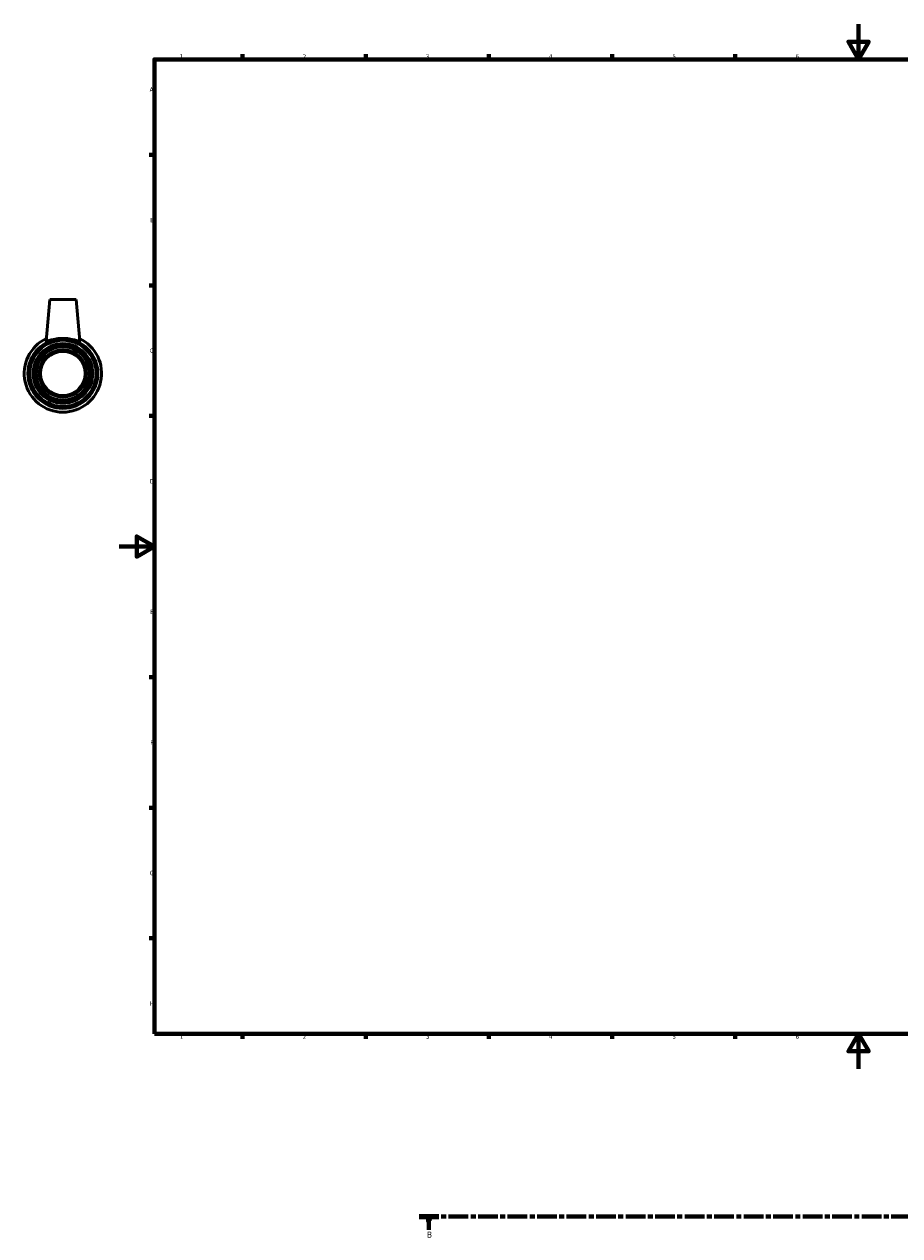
# Model space of a CAD drawing. Header units: millimetres. Extents: x -54 to 1053, y -106 to 979.
# Tile 1 of 4: x -54 to 444, y -95 to 594. Entities that reach past the tile are written whole.
import ezdxf

# ---------------------------------------------------------------- set-up
doc = ezdxf.new("R2010")
doc.units = ezdxf.units.MM
doc.linetypes.add('CHAIN', pattern=[0.3543, 0.2362, -0.0295, 0.0591, -0.0295])
for name, color, linetype, lineweight in [('Border (ISO)', 7, 'Continuous', 70), ('Section Line (ISO)', 7, 'CHAIN', 70), ('Visible (ISO)', 7, 'Continuous', 50), ('Visible Narrow (ISO)', 7, 'Continuous', 35)]:
    doc.layers.add(name, color=color, linetype=linetype, lineweight=lineweight)
doc.styles.add('Label Text (ISO)', font='tahoma.ttf')
doc.styles.add('Note Text (ISO)', font='tahoma.ttf')

# ---------------------------------------------------------------- blocks, each defined once
blk = doc.blocks.new('Borders Default Border')
at = {"layer": 'Border (ISO)'}
for p, q in [((70.08, 574), (70.08, 576.9)), ((140.17, 574), (140.17, 576.9)), ((210.25, 574), (210.25, 576.9)), ((280.33, 574), (280.33, 576.9)), ((350.42, 574), (350.42, 576.9)), ((490.58, 574), (490.58, 576.9)), ((560.67, 574), (560.67, 576.9)), ((630.75, 574), (630.75, 576.9)), ((700.83, 574), (700.83, 576.9)), ((770.92, 574), (770.92, 576.9)), ((20, 519.75), (17.1, 519.75)), ((821, 519.75), (823.9, 519.75)), ((20, 445.5), (17.1, 445.5)), ((821, 445.5), (823.9, 445.5)), ((20, 371.25), (17.1, 371.25)), ((821, 371.25), (823.9, 371.25)), ((20, 222.75), (17.1, 222.75)), ((821, 222.75), (823.9, 222.75)), ((20, 148.5), (17.1, 148.5)), ((821, 148.5), (823.9, 148.5)), ((20, 74.25), (17.1, 74.25)), ((821, 74.25), (823.9, 74.25)), ((70.08, 20), (70.08, 17.1)), ((140.17, 20), (140.17, 17.1)), ((210.25, 20), (210.25, 17.1)), ((280.33, 20), (280.33, 17.1)), ((350.42, 20), (350.42, 17.1)), ((490.58, 20), (490.58, 17.1)), ((560.67, 20), (560.67, 17.1)), ((630.75, 20), (630.75, 17.1)), ((700.83, 20), (700.83, 17.1)), ((770.92, 20), (770.92, 17.1))]:
    blk.add_line(p, q, dxfattribs=at)
at = {"layer": 'Border (ISO)', "flags": 128}
for points in [[(420.5, 594), (420.5, 574), (414.73, 584), (426.27, 584), (420.5, 574)], [(20, 20), (20, 574), (821, 574), (821, 20), (20, 20)], [(0, 297), (20, 297), (10, 302.77), (10, 291.23), (20, 297)], [(841, 297), (821, 297), (831, 302.77), (831, 291.23), (821, 297)], [(420.5, 0), (420.5, 20), (414.73, 10), (426.27, 10), (420.5, 20)]]:
    blk.add_lwpolyline(points, dxfattribs=at)
at = {"layer": 'Border (ISO)', "color": 232, "true_color": 0xca0064, "char_height": 2.5, "attachment_point": 7, "style": 'Note Text (ISO)'}
for s, insert in [('1', (34.48, 574.4)), ('2', (104.37, 574.4)), ('3', (174.43, 574.35)), ('4', (244.42, 574.4)), ('5', (314.64, 574.35)), ('6', (384.66, 574.35)), ('7', (454.77, 574.4)), ('8', (524.81, 574.34)), ('9', (594.88, 574.35)), ('10', (664.29, 574.35)), ('11', (734.37, 574.4)), ('12', (804.46, 574.4)), ('A', (17.29, 555.62)), ('A', (821.59, 555.62)), ('B', (17.59, 481.37)), ('B', (821.89, 481.37)), ('C', (17.43, 407.08)), ('C', (821.73, 407.08)), ('D', (17.43, 332.88)), ('D', (821.73, 332.88)), ('E', (17.64, 258.63)), ('E', (821.94, 258.63)), ('F', (17.7, 184.38)), ('F', (822, 184.38)), ('G', (17.31, 110.08)), ('G', (821.61, 110.08)), ('H', (17.44, 35.88)), ('H', (821.74, 35.88)), ('1', (34.48, 17.1)), ('2', (104.37, 17.1)), ('3', (174.43, 17.05)), ('4', (244.42, 17.1)), ('5', (314.64, 17.05)), ('6', (384.66, 17.05)), ('7', (454.77, 17.1)), ('8', (524.81, 17.04)), ('9', (594.88, 17.05)), ('10', (664.29, 17.05)), ('11', (734.37, 17.1)), ('12', (804.46, 17.1))]:
    blk.add_mtext(s, dxfattribs=dict(at, insert=insert))
blk = doc.blocks.new('2dTransSection0')
at = {"layer": 'Section Line (ISO)', "linetype": 'CHAIN', "ltscale": 47.374752}
blk.add_line((170.56, -83.97), (953.84, -83.97), dxfattribs=at)
at = {"layer": 'Section Line (ISO)', "linetype": 'Continuous', "lineweight": 140}
for p, q in [((170.56, -83.97), (181.74, -83.97)), ((942.66, -83.97), (953.84, -83.97))]:
    blk.add_line(p, q, dxfattribs=at)
at = {"layer": 'Section Line (ISO)', "linetype": 'Continuous'}
for p, q in [((176.15, -83.97), (175.65, -86.47)), ((175.65, -86.47), (176.65, -86.47)), ((176.15, -86.47), (176.15, -83.97)), ((176.65, -86.47), (176.15, -83.97)), ((176.15, -91.47), (176.15, -86.47)), ((948.25, -83.97), (947.75, -86.47)), ((947.75, -86.47), (948.75, -86.47)), ((948.25, -86.47), (948.25, -83.97)), ((948.75, -86.47), (948.25, -83.97)), ((948.25, -91.47), (948.25, -86.47))]:
    blk.add_line(p, q, dxfattribs=at)
at = {"layer": 'Section Line (ISO)', "linetype": 'Continuous', "flags": 128}
for points in [[(176.65, -86.47), (176.15, -83.97), (175.65, -86.47), (176.65, -86.47)], [(948.75, -86.47), (948.25, -83.97), (947.75, -86.47), (948.75, -86.47)]]:
    blk.add_lwpolyline(points, dxfattribs=at)
at = {"layer": 'Section Line (ISO)'}
for points in [[(176.65, -86.47), (176.15, -83.97), (175.65, -86.47), (176.65, -86.47)], [(948.75, -86.47), (948.25, -83.97), (947.75, -86.47), (948.75, -86.47)]]:
    blk.add_solid(points, dxfattribs=at)
at = {"layer": 'Section Line (ISO)', "char_height": 3.5, "attachment_point": 7, "style": 'Label Text (ISO)'}
for insert in [(175.08, -95.97), (947.18, -95.97)]:
    blk.add_mtext('B', dxfattribs=dict(at, insert=insert))

msp = doc.modelspace()

# ---------------------------------------------------------------- linework, layer by layer
at = {"layer": 'Visible (ISO)'}
for p, q in [((-39.541, 437.427), (-41.606, 413.834)), ((-24.541, 437.427), (-39.541, 437.427)), ((-24.541, 437.427), (-22.477, 413.834))]:
    msp.add_line(p, q, dxfattribs=at)
for radius in [19.882, 18.84, 16.96, 16, 15.2, 13.44, 12.8]:
    msp.add_circle((-32.041, 395.427), radius, dxfattribs=at)
msp.add_arc((-32.041, 395.427), 22, 115.397761, 64.602239, dxfattribs=at)
msp.add_open_spline([(-41.599, 413.795), (-41.605, 413.806), (-41.607, 413.819), (-41.605, 413.835)], degree=3, dxfattribs=at)
msp.add_open_spline([(-22.478, 413.835), (-22.476, 413.819), (-22.478, 413.806), (-22.53, 413.707), (-22.814, 413.743), (-23.844, 414.019), (-24.589, 414.251), (-26.265, 414.691), (-27.318, 414.931), (-29.618, 415.27), (-30.867, 415.365), (-33.216, 415.365), (-34.465, 415.27), (-36.765, 414.931), (-37.818, 414.691), (-39.494, 414.251), (-40.239, 414.019), (-41.269, 413.743), (-41.553, 413.707), (-41.599, 413.795)], degree=3, knots=[2.9613298, 2.9613298, 2.9613298, 2.9613298, 3.0053172, 3.0053172, 3.3547716, 3.3547716, 3.704226, 3.704226, 4.0565342, 4.0565342, 4.4088424, 4.4088424, 4.7611506, 4.7611506, 5.1134588, 5.1134588, 5.4629133, 5.4629133, 5.8123677, 5.8123677, 5.8123677, 5.8123677], dxfattribs=at)
at = {"layer": 'Visible Narrow (ISO)'}
msp.add_circle((-32.041, 395.427), 12.376, dxfattribs=at)

# ---------------------------------------------------------------- block references
msp.add_blockref('Borders Default Border', (0, 0))
at = {"layer": 'Section Line (ISO)'}
msp.add_blockref('2dTransSection0', (0, 0), dxfattribs=at)

doc.saveas('drawing.dxf')
